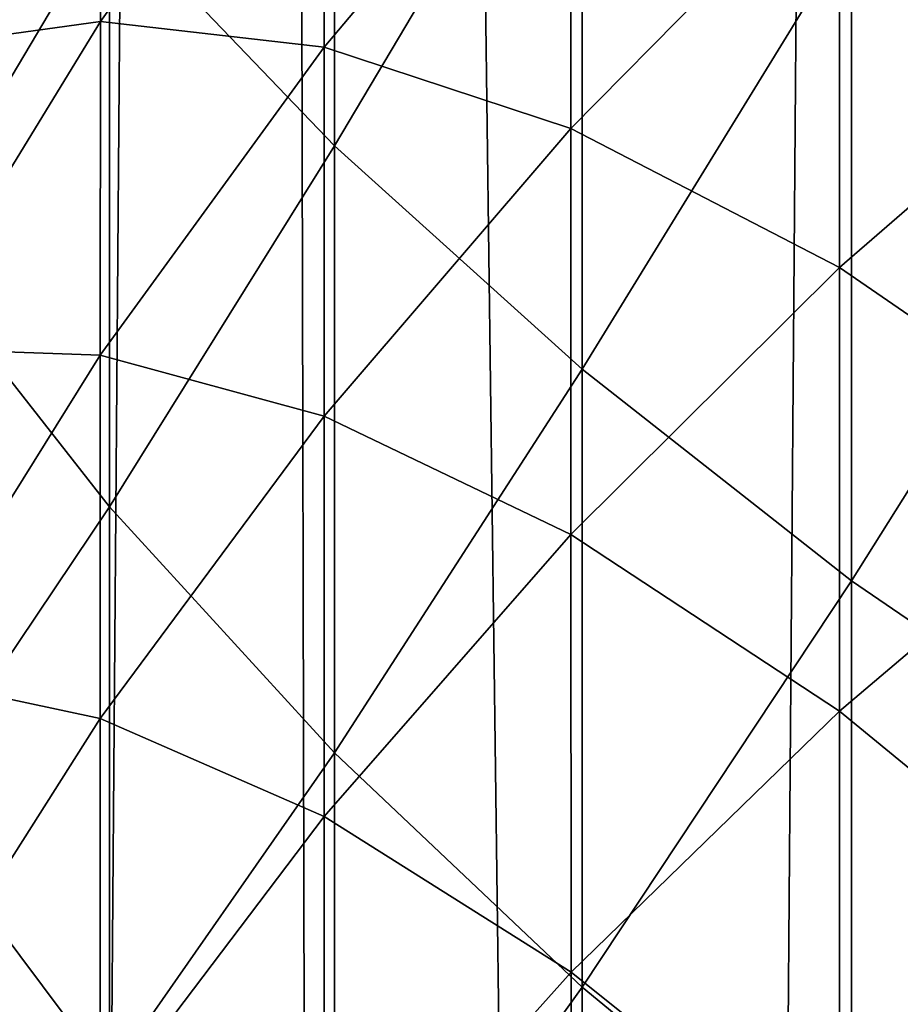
# Model space of a CAD drawing. Header units: millimetres. Extents: x -46 to 46, y -9 to 3208.
# Tile 130 of 256: x -3.039 to -2.524, y -0.25 to 0.326. Entities that reach past the tile are written whole.
import ezdxf

# ---------------------------------------------------------------- set-up
doc = ezdxf.new("R2010")
doc.units = ezdxf.units.MM
doc.header["$LTSCALE"] = 65.185185
for name, color, linetype in [('15', 7, 'CONTINUOUS'), ('28', 7, 'CONTINUOUS'), ('3', 7, 'CONTINUOUS')]:
    doc.layers.add(name, color=color, linetype=linetype)

msp = doc.modelspace()

# ---------------------------------------------------------------- linework, layer by layer
at = {"layer": '15', "color": 254, "linetype": 'Continuous', "true_color": 0xd6fabd}
for points in [[(-3.28633, 10.8, 64.74166), (-3.04956, -8.5, 64.85202), (-2.89903, 10.8, 64.91705), (-3.28633, 10.8, 64.74166)], [(-3.04956, -8.5, 64.85202), (-2.85333, -8.5, 64.93603), (-2.89903, 10.8, 64.91705), (-3.04956, -8.5, 64.85202)], [(-2.85333, -8.5, 64.93603), (-2.65479, -8.5, 65.01442), (-2.89903, 10.8, 64.91705), (-2.85333, -8.5, 64.93603)], [(-2.89903, 10.8, 64.91705), (-2.65479, -8.5, 65.01442), (-2.50241, 10.8, 65.07022), (-2.89903, 10.8, 64.91705)], [(-2.65479, -8.5, 65.01442), (-2.45409, -8.5, 65.08713), (-2.50241, 10.8, 65.07022), (-2.65479, -8.5, 65.01442)]]:
    msp.add_3dface(points, dxfattribs=at)
at = {"layer": '28', "color": 250, "linetype": 'Continuous', "true_color": 0x171424}
for points in [[(-2.38299, 0.6643, 55.15074), (-2.55257, 0.37821, 54.69263), (-2.38302, 0.26758, 54.82009), (-2.38299, 0.6643, 55.15074)], [(-2.85515, 0.62092, 54.41301), (-2.98674, 0.38953, 53.93386), (-2.85512, 0.2522, 54.07893), (-2.85515, 0.62092, 54.41301)], [(-2.85515, 0.62092, 54.41301), (-2.85512, 0.2522, 54.07893), (-2.71019, 0.49618, 54.55673), (-2.85515, 0.62092, 54.41301)], [(-3.10441, 0.53273, 53.7826), (-3.10441, 0.1911, 53.44381), (-2.98674, 0.38953, 53.93386), (-3.10441, 0.53273, 53.7826)], [(-2.99201, 0.50276, 34.9258), (-2.86098, 0.50811, 34.41934), (-2.99199, 0.32486, 34.49982), (-2.99201, 0.50276, 34.9258)], [(-2.86098, 0.50811, 34.41934), (-2.86109, 0.30992, 33.98953), (-2.99199, 0.32486, 34.49982), (-2.86098, 0.50811, 34.41934)], [(-2.86098, 0.50811, 34.41934), (-2.71671, 0.48162, 33.90649), (-2.86109, 0.30992, 33.98953), (-2.86098, 0.50811, 34.41934)], [(-3.10917, 0.46724, 35.4242), (-2.99201, 0.50276, 34.9258), (-3.10904, 0.30881, 35.00269), (-3.10917, 0.46724, 35.4242)], [(-2.99201, 0.50276, 34.9258), (-2.99199, 0.32486, 34.49982), (-3.10904, 0.30881, 35.00269), (-2.99201, 0.50276, 34.9258)], [(-2.71019, 0.49618, 54.55673), (-2.85512, 0.2522, 54.07893), (-2.71016, 0.12137, 54.21713), (-2.71019, 0.49618, 54.55673)], [(-2.71019, 0.49618, 54.55673), (-2.71016, 0.12137, 54.21713), (-2.55257, 0.37821, 54.69263), (-2.71019, 0.49618, 54.55673)], [(-2.71671, 0.48162, 33.90649), (-2.71678, 0.26238, 33.47368), (-2.86109, 0.30992, 33.98953), (-2.71671, 0.48162, 33.90649)], [(-2.71671, 0.48162, 33.90649), (-2.5597, 0.4218, 33.38919), (-2.71678, 0.26238, 33.47368), (-2.71671, 0.48162, 33.90649)], [(-2.5597, 0.4218, 33.38919), (-2.55965, 0.18091, 32.9543), (-2.71678, 0.26238, 33.47368), (-2.5597, 0.4218, 33.38919)], [(-2.5597, 0.4218, 33.38919), (-2.39062, 0.32746, 32.86958), (-2.55965, 0.18091, 32.9543), (-2.5597, 0.4218, 33.38919)], [(-2.98674, 0.38953, 53.93386), (-3.10441, 0.1911, 53.44381), (-2.98674, 0.04094, 53.58816), (-2.98674, 0.38953, 53.93386)], [(-2.98674, 0.38953, 53.93386), (-2.98674, 0.04094, 53.58816), (-2.85512, 0.2522, 54.07893), (-2.98674, 0.38953, 53.93386)], [(-2.55257, 0.37821, 54.69263), (-2.71016, 0.12137, 54.21713), (-2.55254, -0.00235, 54.34782), (-2.55257, 0.37821, 54.69263)], [(-2.55257, 0.37821, 54.69263), (-2.55254, -0.00235, 54.34782), (-2.38302, 0.26758, 54.82009), (-2.55257, 0.37821, 54.69263)], [(-3.10904, 0.30881, 35.00269), (-2.99199, 0.32486, 34.49982), (-3.10903, 0.13383, 34.5837), (-3.10904, 0.30881, 35.00269)], [(-2.99199, 0.32486, 34.49982), (-2.9921, 0.12973, 34.07668), (-3.10903, 0.13383, 34.5837), (-2.99199, 0.32486, 34.49982)], [(-2.99199, 0.32486, 34.49982), (-2.86109, 0.30992, 33.98953), (-2.9921, 0.12973, 34.07668), (-2.99199, 0.32486, 34.49982)], [(-2.39062, 0.32746, 32.86958), (-2.3906, 0.06458, 32.43355), (-2.55965, 0.18091, 32.9543), (-2.39062, 0.32746, 32.86958)], [(-2.86109, 0.30992, 33.98953), (-2.86116, 0.09384, 33.563), (-2.9921, 0.12973, 34.07668), (-2.86109, 0.30992, 33.98953)], [(-2.86109, 0.30992, 33.98953), (-2.71678, 0.26238, 33.47368), (-2.86116, 0.09384, 33.563), (-2.86109, 0.30992, 33.98953)], [(-2.38302, 0.26758, 54.82009), (-2.55254, -0.00235, 54.34782), (-2.38299, -0.11837, 54.47038), (-2.38302, 0.26758, 54.82009)], [(-2.71678, 0.26238, 33.47368), (-2.71673, 0.0247, 33.0446), (-2.86116, 0.09384, 33.563), (-2.71678, 0.26238, 33.47368)], [(-2.71678, 0.26238, 33.47368), (-2.55965, 0.18091, 32.9543), (-2.71673, 0.0247, 33.0446), (-2.71678, 0.26238, 33.47368)], [(-2.85512, 0.2522, 54.07893), (-2.98674, 0.04094, 53.58816), (-2.85512, -0.10307, 53.7266), (-2.85512, 0.2522, 54.07893)], [(-2.85512, 0.2522, 54.07893), (-2.85512, -0.10307, 53.7266), (-2.71016, 0.12137, 54.21713), (-2.85512, 0.2522, 54.07893)], [(-3.10441, 0.1911, 53.44381), (-3.1044, -0.13452, 53.08745), (-2.98674, 0.04094, 53.58816), (-3.10441, 0.1911, 53.44381)], [(-2.55965, 0.18091, 32.9543), (-2.55963, -0.07877, 32.52358), (-2.71673, 0.0247, 33.0446), (-2.55965, 0.18091, 32.9543)], [(-2.55965, 0.18091, 32.9543), (-2.3906, 0.06458, 32.43355), (-2.55963, -0.07877, 32.52358), (-2.55965, 0.18091, 32.9543)], [(-3.10903, 0.13383, 34.5837), (-2.9921, 0.12973, 34.07668), (-3.10914, -0.05809, 34.16753), (-3.10903, 0.13383, 34.5837)], [(-2.9921, 0.12973, 34.07668), (-2.99218, -0.08301, 33.65673), (-3.10914, -0.05809, 34.16753), (-2.9921, 0.12973, 34.07668)], [(-2.9921, 0.12973, 34.07668), (-2.86116, 0.09384, 33.563), (-2.99218, -0.08301, 33.65673), (-2.9921, 0.12973, 34.07668)], [(-2.71016, 0.12137, 54.21713), (-2.85512, -0.10307, 53.7266), (-2.71016, -0.24027, 53.85849), (-2.71016, 0.12137, 54.21713)], [(-2.71016, 0.12137, 54.21713), (-2.71016, -0.24027, 53.85849), (-2.55254, -0.00235, 54.34782), (-2.71016, 0.12137, 54.21713)], [(-2.86116, 0.09384, 33.563), (-2.86111, -0.14043, 33.14006), (-2.99218, -0.08301, 33.65673), (-2.86116, 0.09384, 33.563)], [(-2.86116, 0.09384, 33.563), (-2.71673, 0.0247, 33.0446), (-2.86111, -0.14043, 33.14006), (-2.86116, 0.09384, 33.563)], [(-2.3906, 0.06458, 32.43355), (-2.39065, -0.21736, 32.00216), (-2.55963, -0.07877, 32.52358), (-2.3906, 0.06458, 32.43355)], [(-2.98674, 0.04094, 53.58816), (-3.1044, -0.13452, 53.08745), (-2.98673, -0.29188, 53.22391), (-2.98674, 0.04094, 53.58816)], [(-2.98674, 0.04094, 53.58816), (-2.98673, -0.29188, 53.22391), (-2.85512, -0.10307, 53.7266), (-2.98674, 0.04094, 53.58816)], [(-2.71673, 0.0247, 33.0446), (-2.71671, -0.23157, 32.61953), (-2.86111, -0.14043, 33.14006), (-2.71673, 0.0247, 33.0446)], [(-2.71673, 0.0247, 33.0446), (-2.55963, -0.07877, 32.52358), (-2.71671, -0.23157, 32.61953), (-2.71673, 0.0247, 33.0446)], [(-2.55254, -0.00235, 54.34782), (-2.71016, -0.24027, 53.85849), (-2.55254, -0.37, 53.98321), (-2.55254, -0.00235, 54.34782)], [(-2.55254, -0.00235, 54.34782), (-2.55254, -0.37, 53.98321), (-2.38299, -0.11837, 54.47038), (-2.55254, -0.00235, 54.34782)], [(-3.10914, -0.05809, 34.16753), (-2.99218, -0.08301, 33.65673), (-3.10922, -0.26736, 33.75443), (-3.10914, -0.05809, 34.16753)], [(-2.55963, -0.07877, 32.52358), (-2.55968, -0.35737, 32.09732), (-2.71671, -0.23157, 32.61953), (-2.55963, -0.07877, 32.52358)], [(-2.55963, -0.07877, 32.52358), (-2.39065, -0.21736, 32.00216), (-2.55968, -0.35737, 32.09732), (-2.55963, -0.07877, 32.52358)], [(-2.99218, -0.08301, 33.65673), (-2.99213, -0.31371, 33.24023), (-3.10922, -0.26736, 33.75443), (-2.99218, -0.08301, 33.65673)], [(-2.99218, -0.08301, 33.65673), (-2.86111, -0.14043, 33.14006), (-2.99213, -0.31371, 33.24023), (-2.99218, -0.08301, 33.65673)], [(-2.85512, -0.10307, 53.7266), (-2.98673, -0.29188, 53.22391), (-2.85511, -0.44281, 53.35478), (-2.85512, -0.10307, 53.7266)], [(-2.85512, -0.10307, 53.7266), (-2.85511, -0.44281, 53.35478), (-2.71016, -0.24027, 53.85849), (-2.85512, -0.10307, 53.7266)], [(-2.38299, -0.11837, 54.47038), (-2.55254, -0.37, 53.98321), (-2.383, -0.49167, 54.10017), (-2.38299, -0.11837, 54.47038)], [(-3.1044, -0.13452, 53.08745), (-3.1044, -0.44195, 52.71252), (-2.98673, -0.29188, 53.22391), (-3.1044, -0.13452, 53.08745)], [(-2.86111, -0.14043, 33.14006), (-2.86109, -0.39309, 32.72097), (-2.99213, -0.31371, 33.24023), (-2.86111, -0.14043, 33.14006)], [(-2.86111, -0.14043, 33.14006), (-2.71671, -0.23157, 32.61953), (-2.86109, -0.39309, 32.72097), (-2.86111, -0.14043, 33.14006)], [(-2.39065, -0.21736, 32.00216), (-2.39068, -0.51848, 31.57574), (-2.55968, -0.35737, 32.09732), (-2.39065, -0.21736, 32.00216)], [(-2.71671, -0.23157, 32.61953), (-2.71676, -0.50659, 32.19874), (-2.86109, -0.39309, 32.72097), (-2.71671, -0.23157, 32.61953)], [(-2.71671, -0.23157, 32.61953), (-2.55968, -0.35737, 32.09732), (-2.71676, -0.50659, 32.19874), (-2.71671, -0.23157, 32.61953)], [(-2.71016, -0.24027, 53.85849), (-2.85511, -0.44281, 53.35478), (-2.71015, -0.58659, 53.47945), (-2.71016, -0.24027, 53.85849)], [(-2.71016, -0.24027, 53.85849), (-2.71015, -0.58659, 53.47945), (-2.55254, -0.37, 53.98321), (-2.71016, -0.24027, 53.85849)]]:
    msp.add_3dface(points, dxfattribs=at)
at = {"layer": '3', "color": 254, "linetype": 'Continuous', "true_color": 0xd6fabd}
for points in [[(-2.47308, -8.48255, -45.61335), (-4.11822, -8.48255, -45.49433), (-2.4368, 10.71047, -44.9441), (-2.47308, -8.48255, -45.61335)], [(-2.4368, 10.71047, -44.9441), (-4.11822, -8.48255, -45.49433), (-4.0578, 10.71047, -44.82683), (-2.4368, 10.71047, -44.9441)]]:
    msp.add_3dface(points, dxfattribs=at)

doc.saveas('drawing.dxf')
